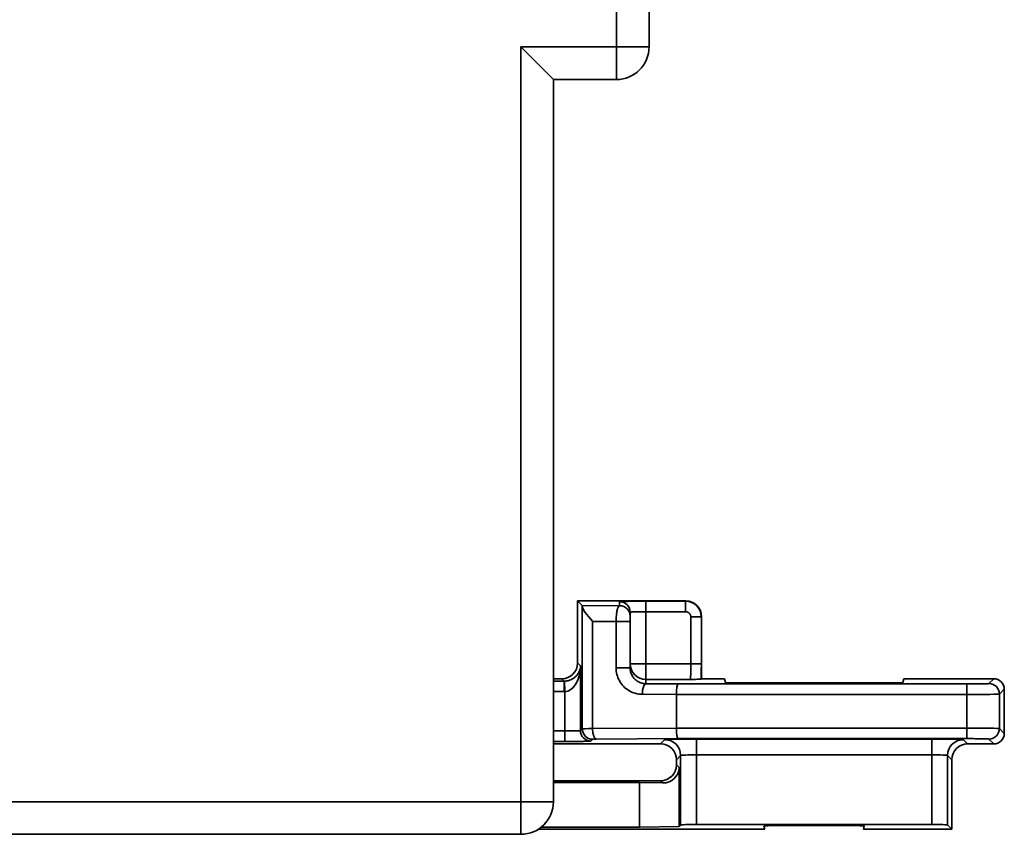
# Model space of a CAD drawing. Header units: millimetres. Extents: x -39 to 188, y 73 to 235.
# Tile 13 of 21: x 99 to 123, y 117 to 137. Entities that reach past the tile are written whole.
import ezdxf

# ---------------------------------------------------------------- set-up
doc = ezdxf.new("R2010")
doc.units = ezdxf.units.MM
doc.layers.add('Visible (ISO)', color=7, linetype='Continuous', lineweight=35)
doc.layers.add('Visible Narrow (ISO)', color=7, linetype='Continuous', lineweight=35)

msp = doc.modelspace()

# ---------------------------------------------------------------- linework, layer by layer
at = {"layer": 'Visible (ISO)'}
for p, q in [((114.684, 136.318), (114.684, 150.338)), ((111.585, 136.318), (112.372, 135.53)), ((112.372, 118.08), (112.372, 135.53)), ((112.372, 135.53), (113.896, 135.53)), ((112.957, 122.932), (113.066, 122.822)), ((112.957, 122.932), (112.957, 121.433)), ((115.573, 122.932), (112.957, 122.932)), ((114.227, 122.562), (114.227, 122.66)), ((115.954, 121.052), (115.954, 122.551)), ((114.227, 121.315), (114.227, 122.435)), ((114.227, 121.315), (114.227, 121.315)), ((112.372, 121.052), (112.576, 121.052)), ((112.634, 120.74), (112.634, 120.994)), ((112.641, 120.994), (112.645, 120.74)), ((115.954, 121.052), (115.945, 121.043)), ((115.954, 121.052), (116.505, 121.052)), ((116.53, 120.959), (116.505, 121.052)), ((120.444, 120.953), (116.899, 120.953)), ((120.814, 120.959), (120.839, 121.052)), ((120.839, 121.052), (123.015, 121.052)), ((115.344, 120.671), (115.344, 119.858)), ((123.269, 119.731), (123.269, 120.798)), ((114.963, 119.477), (112.372, 119.477)), ((123.015, 119.477), (122.38, 119.477)), ((115.344, 118.969), (115.344, 119.096)), ((121.999, 119.096), (121.999, 117.42)), ((115.409, 118.905), (115.409, 117.484)), ((112.372, 118.588), (114.963, 118.588)), ((114.455, 118.545), (112.372, 118.545)), ((115.019, 118.533), (114.455, 118.545)), ((114.455, 117.463), (114.455, 118.545)), ((117.478, 117.42), (112.014, 117.42)), ((114.455, 117.463), (112.074, 117.463)), ((115.409, 117.484), (114.455, 117.463)), ((115.447, 117.523), (115.409, 117.484)), ((121.516, 117.529), (115.828, 117.529)), ((117.457, 117.497), (117.478, 117.42)), ((119.52, 117.504), (117.823, 117.504)), ((119.886, 117.497), (119.865, 117.42)), ((121.999, 117.42), (119.865, 117.42)), ((121.999, 117.42), (121.897, 117.523)), ((85.055, 117.293), (111.585, 117.293))]:
    msp.add_line(p, q, dxfattribs=at)
for centre, radius, start, end in [((113.896, 136.318), 0.787, 270, 0), ((123.015, 120.798), 0.254, 359.9964, 90.0036), ((123.015, 119.731), 0.254, 269.9964, 0.0036), ((111.585, 118.08), 0.787, 270, 0)]:
    msp.add_arc(centre, radius, start, end, dxfattribs=at)
for centre, major_axis, ratio, start_param, end_param in [((113.066, 122.441), (0, 0.381), 0.018694, 5.914374, 6.264492), ((113.45, 122.439), (-0.375, 0.378), 0.176324, 0.193073, 1.39735), ((115.573, 122.551), (0.269, 0.269), 0.999695, 5.497939, 7.068431), ((112.576, 121.433), (0.269, -0.269), 0.999695, 5.497939, 7.068431), ((112.636, 121.102), (0.204, 0.002), 0.534437, 4.697755, 4.729842), ((115.389, 120.671), (-0.001, -0.254), 0.176324, 3.159606, 4.713475), ((116.924, 120.959), (-0.394, 0), 0.017345, 0.004627, 1.508386), ((120.419, 120.959), (-0.394, 0), 0.017345, 1.633206, 3.136965), ((115.389, 119.858), (-0.001, 0.254), 0.176324, 1.56971, 3.123579), ((114.963, 119.096), (0.269, 0.269), 0.999695, 5.497939, 7.068431), ((122.38, 119.096), (-0.269, 0.269), 0.999695, 5.497939, 7.068431), ((114.963, 118.969), (0.269, -0.269), 0.999695, 5.497939, 7.068431), ((115.019, 118.914), (0.36, -0.153), 0.968902, 5.103141, 6.673633), ((115.828, 117.522), (-0.381, 0), 0.017455, 4.712389, 6.265732), ((117.852, 117.497), (0.395, 0), 0.017486, 1.642543, 3.146302), ((119.492, 117.497), (0.395, 0), 0.017486, 6.278476, 7.782235), ((121.516, 117.522), (-0.381, 0), 0.017455, 3.159046, 4.712389)]:
    msp.add_ellipse(centre, major_axis=major_axis, ratio=ratio, start_param=start_param, end_param=end_param, dxfattribs=at)
for points, knots in [([(114.227, 122.435), (114.227, 122.441), (114.227, 122.446), (114.227, 122.451), (114.227, 122.459), (114.227, 122.466), (114.227, 122.474), (114.227, 122.48), (114.227, 122.485), (114.227, 122.491), (114.227, 122.497), (114.227, 122.503), (114.227, 122.509), (114.227, 122.514), (114.227, 122.52), (114.227, 122.525), (114.227, 122.529), (114.227, 122.533), (114.227, 122.537), (114.227, 122.542), (114.227, 122.546), (114.227, 122.549), (114.227, 122.551), (114.227, 122.554), (114.227, 122.555), (114.227, 122.558), (114.227, 122.56), (114.227, 122.561), (114.227, 122.562), (114.227, 122.562), (114.227, 122.562)], [0, 0, 0, 0, 0.082883, 0.082883, 0.082883, 0.2, 0.2, 0.2, 0.295061, 0.295061, 0.295061, 0.4, 0.4, 0.4, 0.505264, 0.505264, 0.505264, 0.6, 0.6, 0.6, 0.715323, 0.715323, 0.715323, 0.8, 0.8, 0.8, 0.927668, 0.927668, 0.927668, 1, 1, 1, 1]), ([(115.945, 121.043), (115.944, 121.043), (115.938, 121.042), (115.926, 121.041), (115.917, 121.041), (115.907, 121.04), (115.894, 121.04), (115.887, 121.04), (115.88, 121.039), (115.871, 121.039), (115.852, 121.038), (115.829, 121.038), (115.803, 121.037), (115.798, 121.037), (115.793, 121.037), (115.787, 121.037), (115.763, 121.036), (115.737, 121.036), (115.709, 121.035), (115.7, 121.035), (115.691, 121.035), (115.682, 121.035)], [0, 0, 0, 0, 0.25, 0.25, 0.25, 0.41393, 0.41393, 0.41393, 0.5, 0.5, 0.5, 0.70899, 0.70899, 0.70899, 0.75, 0.75, 0.75, 0.939717, 0.939717, 0.939717, 1, 1, 1, 1]), ([(112.634, 120.74), (112.636, 120.74), (112.638, 120.74), (112.64, 120.74), (112.642, 120.74), (112.643, 120.74), (112.645, 120.74)], [0, 0, 0, 0, 0.5, 0.5, 0.5, 0.9999741, 0.9999741, 0.9999741, 0.9999741])]:
    msp.add_open_spline(points, degree=3, knots=knots, dxfattribs=at)
at = {"layer": 'Visible Narrow (ISO)'}
for p, q in [((113.896, 136.318), (113.896, 140.28)), ((111.585, 118.08), (111.585, 136.318)), ((111.585, 136.318), (113.896, 136.318)), ((114.684, 136.318), (113.896, 136.318)), ((113.896, 136.318), (113.896, 135.53)), ((113.066, 122.822), (113.973, 122.816)), ((113.069, 122.796), (113.069, 119.844)), ((113.973, 122.816), (113.973, 122.914)), ((113.973, 122.816), (113.973, 122.816)), ((114.608, 122.671), (114.608, 122.925)), ((114.608, 122.925), (115.566, 122.925)), ((115.566, 122.925), (115.573, 122.932)), ((115.566, 122.671), (115.566, 122.925)), ((114.608, 122.671), (115.566, 122.671)), ((114.608, 121.416), (114.608, 122.671)), ((115.947, 122.544), (115.954, 122.551)), ((113.32, 122.439), (113.886, 122.435)), ((113.32, 122.439), (113.32, 119.846)), ((113.886, 121.315), (113.886, 122.435)), ((115.693, 122.544), (115.947, 122.544)), ((115.693, 122.544), (115.693, 121.416)), ((115.947, 122.544), (115.947, 122.544)), ((115.947, 122.544), (115.947, 121.416)), ((112.957, 121.433), (113.026, 121.364)), ((113.026, 121.364), (113.026, 119.801)), ((114.227, 121.416), (114.608, 121.416)), ((114.608, 121.416), (115.693, 121.416)), ((114.608, 121.416), (114.608, 121.035)), ((115.693, 121.416), (115.947, 121.416)), ((114.227, 121.315), (113.886, 121.315)), ((112.634, 120.994), (112.372, 120.994)), ((112.576, 121.052), (112.634, 120.994)), ((114.608, 121.035), (115.682, 121.035)), ((114.608, 120.93), (114.608, 121.035)), ((114.608, 120.93), (114.608, 120.93)), ((115.389, 120.925), (114.608, 120.93)), ((122.364, 120.925), (115.389, 120.925)), ((122.364, 120.925), (122.364, 120.671)), ((123.015, 121.052), (122.897, 120.934)), ((112.634, 120.74), (112.372, 120.74)), ((112.645, 120.74), (112.645, 119.79)), ((115.344, 120.671), (114.521, 120.676)), ((122.364, 120.671), (115.344, 120.671)), ((122.364, 119.858), (122.364, 120.671)), ((123.269, 120.798), (123.151, 120.681)), ((123.151, 119.849), (123.151, 120.681)), ((112.645, 119.79), (112.372, 119.79)), ((112.645, 119.79), (112.645, 119.536)), ((113.069, 119.844), (113.026, 119.801)), ((115.344, 119.858), (113.32, 119.846)), ((115.344, 119.858), (122.364, 119.858)), ((123.151, 119.849), (123.269, 119.731)), ((112.645, 119.536), (112.372, 119.536)), ((113.323, 119.59), (113.28, 119.547)), ((115.389, 119.604), (113.406, 119.592)), ((115.066, 119.58), (114.963, 119.477)), ((115.389, 119.604), (122.364, 119.604)), ((121.516, 119.593), (115.828, 119.593)), ((115.828, 119.593), (115.828, 119.212)), ((122.38, 119.477), (122.277, 119.58)), ((122.897, 119.595), (123.015, 119.477)), ((115.447, 119.199), (115.344, 119.096)), ((115.447, 117.523), (115.447, 119.199)), ((121.516, 119.212), (115.828, 119.212)), ((115.828, 117.529), (115.828, 119.212)), ((121.516, 117.529), (121.516, 119.212)), ((121.999, 119.096), (121.897, 119.199)), ((121.897, 117.523), (121.897, 119.199)), ((115.344, 118.969), (115.409, 118.905)), ((114.963, 118.588), (115.019, 118.533)), ((85.055, 118.08), (111.585, 118.08)), ((111.585, 118.08), (111.585, 117.293)), ((112.372, 118.08), (111.585, 118.08))]:
    msp.add_line(p, q, dxfattribs=at)
for centre, major_axis, ratio, start_param, end_param in [((113.973, 122.66), (0.254, 0), 0.999848, 6.283183, 7.853982), ((113.973, 122.562), (0.254, 0), 0.999848, 0, 1.570796), ((115.566, 122.544), (0.269, -0.269), 0.999865, 0.785557, 2.356034), ((113.973, 122.435), (0.254, 0), 0.000011, 0.000037, 1.919849), ((112.645, 121.363), (0.011, 0.624), 0.610321, 3.169644, 4.723787), ((114.608, 121.416), (-0.381, 0), 0.999848, 0, 1.570796), ((114.608, 120.676), (0.002, 0.254), 0.342014, 0.018562, 1.573042), ((122.897, 120.681), (-0.18, 0.18), 0.999695, 3.927143, 5.497561), ((122.364, 120.681), (0.788, 0), 0.011825, 4.712927, 6.265657), ((113.28, 119.801), (-0.18, 0.18), 0.999695, 0.78555, 2.356043), ((113.45, 119.844), (-0.381, 0), 0.005819, 5.061422, 6.265614), ((113.323, 119.844), (-0.18, 0.18), 0.999695, 0.785552, 2.356042), ((113.406, 119.846), (0.002, -0.254), 0.342014, 4.710216, 6.264574), ((122.364, 119.858), (0, -0.254), 0.00001, 4.712388, 6.272885), ((122.364, 119.849), (0.788, 0), 0.011825, 0.017528, 1.570258), ((122.897, 119.849), (-0.18, -0.18), 0.999695, 0.78555, 2.356042), ((115.066, 119.199), (-0.269, 0.269), 0.999695, 3.927131, 5.497667), ((121.516, 119.212), (0, 0.381), 0.00001, 4.712389, 6.266465), ((122.277, 119.199), (-0.269, -0.269), 0.999695, 3.927143, 5.497634), ((115.828, 119.199), (0.381, 0), 0.034909, 1.571813, 3.123936), ((121.515, 119.199), (0.381, 0), 0.034911, 0.017696, 1.569821)]:
    msp.add_ellipse(centre, major_axis=major_axis, ratio=ratio, start_param=start_param, end_param=end_param, dxfattribs=at)
for points, knots in [([(113.886, 122.435), (113.886, 122.474), (113.889, 122.553), (113.902, 122.66), (113.921, 122.746), (113.946, 122.802), (113.964, 122.816), (113.973, 122.816)], [0.0000011, 0.0000011, 0.0000011, 0.0000011, 0.2, 0.4, 0.6, 0.8, 1, 1, 1, 1]), ([(115.566, 122.671), (115.571, 122.671), (115.576, 122.671), (115.581, 122.67), (115.589, 122.669), (115.597, 122.668), (115.605, 122.665), (115.611, 122.663), (115.616, 122.661), (115.621, 122.659), (115.628, 122.655), (115.635, 122.651), (115.641, 122.647), (115.646, 122.643), (115.651, 122.639), (115.655, 122.635), (115.66, 122.63), (115.665, 122.624), (115.669, 122.619), (115.673, 122.613), (115.677, 122.607), (115.68, 122.601), (115.683, 122.595), (115.685, 122.589), (115.687, 122.583), (115.689, 122.576), (115.691, 122.569), (115.692, 122.561), (115.693, 122.556), (115.693, 122.55), (115.693, 122.544)], [0.0000002, 0.0000002, 0.0000002, 0.0000002, 0.0728022, 0.0728022, 0.0728022, 0.2, 0.2, 0.2, 0.2845846, 0.2845846, 0.2845846, 0.4, 0.4, 0.4, 0.4942789, 0.4942789, 0.4942789, 0.6, 0.6, 0.6, 0.703892, 0.703892, 0.703892, 0.8, 0.8, 0.8, 0.9157776, 0.9157776, 0.9157776, 1, 1, 1, 1]), ([(113.026, 121.364), (113.025, 121.338), (113.022, 121.314), (113.016, 121.291), (113.011, 121.267), (113.003, 121.246), (112.994, 121.225), (112.985, 121.204), (112.974, 121.185), (112.962, 121.167), (112.95, 121.149), (112.936, 121.132), (112.921, 121.116), (112.906, 121.101), (112.89, 121.086), (112.873, 121.073), (112.856, 121.06), (112.837, 121.049), (112.818, 121.039), (112.8, 121.029), (112.78, 121.021), (112.76, 121.014), (112.739, 121.007), (112.719, 121.002), (112.699, 120.999), (112.679, 120.996), (112.66, 120.994), (112.641, 120.994)], [0, 0, 0, 0, 0.111111, 0.111111, 0.111111, 0.222222, 0.222222, 0.222222, 0.333333, 0.333333, 0.333333, 0.444444, 0.444444, 0.444444, 0.555556, 0.555556, 0.555556, 0.666667, 0.666667, 0.666667, 0.777778, 0.777778, 0.777778, 0.888889, 0.888889, 0.888889, 1, 1, 1, 1]), ([(115.693, 121.416), (115.693, 121.383), (115.693, 121.35), (115.693, 121.318), (115.693, 121.314), (115.693, 121.309), (115.693, 121.305), (115.692, 121.278), (115.692, 121.252), (115.692, 121.227), (115.692, 121.219), (115.691, 121.212), (115.691, 121.204), (115.691, 121.184), (115.69, 121.166), (115.69, 121.148), (115.69, 121.139), (115.689, 121.13), (115.689, 121.122), (115.689, 121.109), (115.688, 121.098), (115.688, 121.088), (115.687, 121.079), (115.687, 121.071), (115.686, 121.064), (115.686, 121.058), (115.686, 121.053), (115.685, 121.049), (115.684, 121.043), (115.684, 121.039), (115.683, 121.036), (115.683, 121.035), (115.683, 121.035), (115.682, 121.035)], [0.0000123, 0.0000123, 0.0000123, 0.0000123, 0.1666667, 0.1666667, 0.1666667, 0.1890165, 0.1890165, 0.1890165, 0.3333333, 0.3333333, 0.3333333, 0.3781144, 0.3781144, 0.3781144, 0.5, 0.5, 0.5, 0.5673166, 0.5673166, 0.5673166, 0.6666667, 0.6666667, 0.6666667, 0.7562192, 0.7562192, 0.7562192, 0.8333333, 0.8333333, 0.8333333, 0.9457963, 0.9457963, 0.9457963, 1, 1, 1, 1]), ([(114.521, 120.676), (114.462, 120.677), (114.406, 120.685), (114.351, 120.7), (114.297, 120.716), (114.244, 120.739), (114.195, 120.768), (114.146, 120.798), (114.102, 120.833), (114.064, 120.873), (114.025, 120.914), (113.992, 120.958), (113.966, 121.006), (113.939, 121.054), (113.919, 121.104), (113.906, 121.156), (113.893, 121.208), (113.886, 121.261), (113.886, 121.315)], [0, 0, 0, 0, 0.166667, 0.166667, 0.166667, 0.333333, 0.333333, 0.333333, 0.5, 0.5, 0.5, 0.666667, 0.666667, 0.666667, 0.833333, 0.833333, 0.833333, 1, 1, 1, 1]), ([(114.608, 120.93), (114.573, 120.931), (114.539, 120.936), (114.506, 120.945), (114.473, 120.955), (114.441, 120.969), (114.412, 120.987), (114.383, 121.004), (114.356, 121.026), (114.333, 121.05), (114.31, 121.074), (114.29, 121.101), (114.275, 121.13), (114.259, 121.159), (114.247, 121.189), (114.239, 121.22), (114.231, 121.251), (114.227, 121.283), (114.227, 121.315)], [0, 0, 0, 0, 0.166667, 0.166667, 0.166667, 0.333333, 0.333333, 0.333333, 0.5, 0.5, 0.5, 0.666667, 0.666667, 0.666667, 0.833333, 0.833333, 0.833333, 1, 1, 1, 1]), ([(122.897, 120.934), (122.897, 120.934), (122.893, 120.933), (122.885, 120.933), (122.883, 120.932), (122.88, 120.932), (122.877, 120.932), (122.866, 120.931), (122.85, 120.931), (122.83, 120.93), (122.828, 120.93), (122.826, 120.93), (122.823, 120.93), (122.8, 120.929), (122.771, 120.929), (122.738, 120.928), (122.705, 120.927), (122.668, 120.927), (122.628, 120.927), (122.622, 120.926), (122.616, 120.926), (122.61, 120.926), (122.575, 120.926), (122.538, 120.926), (122.5, 120.926), (122.488, 120.926), (122.476, 120.926), (122.464, 120.925), (122.431, 120.925), (122.398, 120.925), (122.364, 120.925)], [0, 0, 0, 0, 0.127174, 0.127174, 0.127174, 0.166667, 0.166667, 0.166667, 0.315312, 0.315312, 0.315312, 0.333333, 0.333333, 0.333333, 0.5, 0.5, 0.5, 0.666667, 0.666667, 0.666667, 0.690149, 0.690149, 0.690149, 0.833333, 0.833333, 0.833333, 0.878418, 0.878418, 0.878418, 1, 1, 1, 1]), ([(113.406, 119.592), (113.401, 119.592), (113.396, 119.592), (113.391, 119.592), (113.385, 119.592), (113.379, 119.591), (113.373, 119.591), (113.367, 119.591), (113.362, 119.591), (113.357, 119.591), (113.353, 119.591), (113.35, 119.591), (113.347, 119.591), (113.341, 119.591), (113.337, 119.591), (113.333, 119.59), (113.332, 119.59), (113.33, 119.59), (113.329, 119.59), (113.326, 119.59), (113.324, 119.59), (113.323, 119.59), (113.323, 119.59), (113.323, 119.59), (113.323, 119.59)], [0.0000002, 0.0000002, 0.0000002, 0.0000002, 0.1116789, 0.1116789, 0.1116789, 0.25, 0.25, 0.25, 0.3960138, 0.3960138, 0.3960138, 0.5, 0.5, 0.5, 0.6771637, 0.6771637, 0.6771637, 0.75, 0.75, 0.75, 0.9603502, 0.9603502, 0.9603502, 1, 1, 1, 1]), ([(122.364, 119.604), (122.398, 119.604), (122.431, 119.604), (122.464, 119.604), (122.476, 119.604), (122.488, 119.604), (122.5, 119.604), (122.538, 119.604), (122.575, 119.604), (122.61, 119.603), (122.616, 119.603), (122.622, 119.603), (122.628, 119.603), (122.667, 119.603), (122.704, 119.602), (122.736, 119.602), (122.77, 119.601), (122.799, 119.6), (122.823, 119.6), (122.826, 119.6), (122.828, 119.6), (122.83, 119.599), (122.85, 119.599), (122.866, 119.598), (122.877, 119.598), (122.88, 119.597), (122.883, 119.597), (122.885, 119.597), (122.893, 119.596), (122.897, 119.596), (122.897, 119.595)], [0, 0, 0, 0, 0.1215823, 0.1215823, 0.1215823, 0.1666667, 0.1666667, 0.1666667, 0.309851, 0.309851, 0.309851, 0.3333333, 0.3333333, 0.3333333, 0.4972852, 0.4972852, 0.4972852, 0.6666667, 0.6666667, 0.6666667, 0.6846879, 0.6846879, 0.6846879, 0.8333333, 0.8333333, 0.8333333, 0.8728261, 0.8728261, 0.8728261, 1, 1, 1, 1])]:
    msp.add_open_spline(points, degree=3, knots=knots, dxfattribs=at)
for points in [[(113.967, 122.815), (113.969, 122.816), (113.971, 122.816), (113.973, 122.816)], [(113.973, 122.914), (113.973, 122.915), (113.987, 122.917), (114.052, 122.92), (114.154, 122.922), (114.287, 122.924), (114.443, 122.925), (114.551, 122.925), (114.608, 122.925)], [(113.928, 122.759), (113.929, 122.76), (113.929, 122.762), (113.93, 122.763)], [(114.227, 122.66), (114.227, 122.661), (114.235, 122.663), (114.274, 122.666), (114.335, 122.668), (114.415, 122.67), (114.508, 122.671), (114.574, 122.671), (114.608, 122.671)], [(115.947, 121.416), (115.947, 121.37), (115.947, 121.282), (115.946, 121.156), (115.945, 121.08), (115.945, 121.043)], [(113.026, 119.801), (113.026, 119.8), (113.016, 119.798), (112.977, 119.795), (112.915, 119.793), (112.836, 119.791), (112.744, 119.79), (112.678, 119.79), (112.645, 119.79)], [(113.28, 119.547), (113.279, 119.546), (113.263, 119.544), (113.197, 119.541), (113.095, 119.539), (112.963, 119.537), (112.808, 119.536), (112.701, 119.536), (112.645, 119.536)], [(115.066, 119.58), (115.067, 119.581), (115.086, 119.583), (115.165, 119.587), (115.288, 119.589), (115.446, 119.591), (115.632, 119.593), (115.761, 119.593), (115.828, 119.593)], [(121.516, 119.593), (121.583, 119.593), (121.712, 119.593), (121.897, 119.591), (122.056, 119.589), (122.178, 119.587), (122.257, 119.583), (122.276, 119.581), (122.277, 119.58)]]:
    msp.add_open_spline(points, degree=3, dxfattribs=at)

doc.saveas('drawing.dxf')
